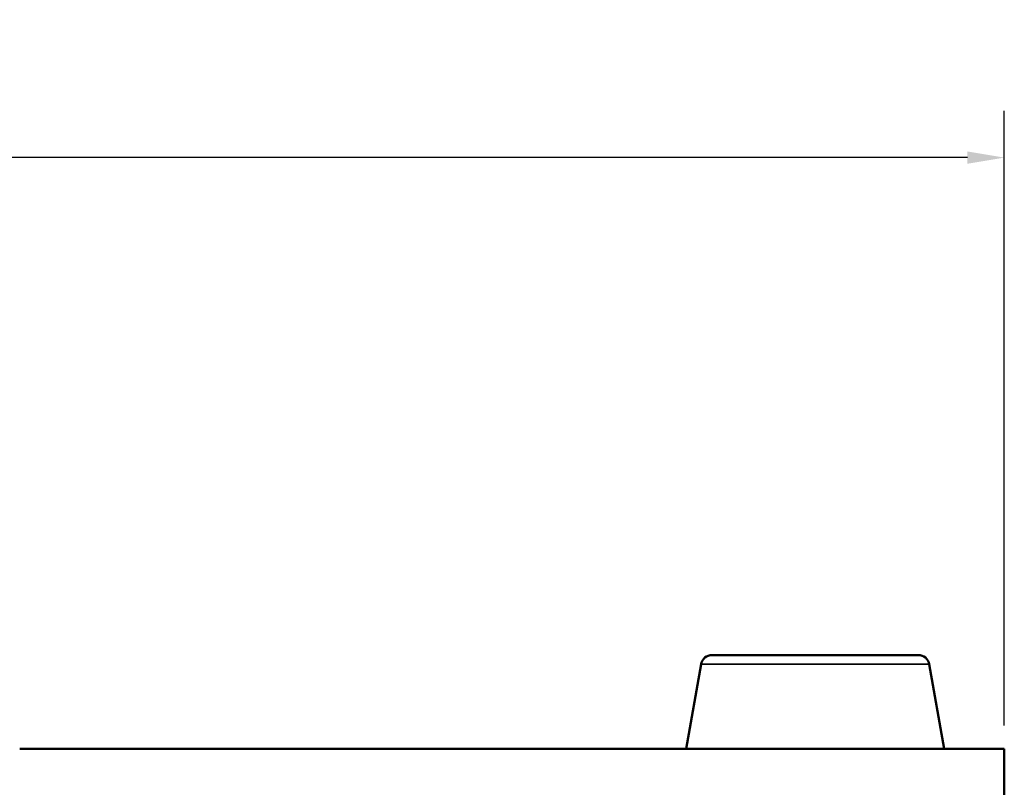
# Model space of a CAD drawing. Header units: inches. Extents: x 1.9 to 64.4, y 1.6 to 69.2.
# Tile 21 of 256: x 56.3 to 58.9, y 10.8 to 12.9. Entities that reach past the tile are written whole.
import ezdxf

# ---------------------------------------------------------------- set-up
doc = ezdxf.new("R2010")
doc.units = ezdxf.units.IN
doc.header["$MEASUREMENT"] = 0
for name, color, linetype, lineweight in [('Dimension (ANSI)', 7, 'Continuous', 25), ('Visible (ANSI)', 7, 'Continuous', 50), ('Visible Narrow (ANSI)', 7, 'Continuous', 35)]:
    doc.layers.add(name, color=color, linetype=linetype, lineweight=lineweight)
doc.styles.add('Note Text (ANSI)', font='tahoma.ttf')
doc.dimstyles.new('Default (ANSI)', dxfattribs={"dimtxt": 0.5, "dimasz": 0.098425, "dimexe": 0.125, "dimexo": 0.0625, "dimgap": 0.031496, "dimtad": 0, "dimtih": 1, "dimtoh": 1, "dimrnd": 1e-08, "dimzin": 4, "dimdsep": 46, "dimtxsty": 'Note Text (ANSI)', "dimcen": 0.09, "dimdle": 0.393701, "dimclrd": 256, "dimclre": 256, "dimclrt": 256, "dimadec": 0, "dimazin": 1, "dimtfac": 1, "dimtofl": 0, "dimtmove": 0, "dimatfit": 3, "dimfxl": 1, "dimtolj": 1, "dimtzin": 4, "dimlwd": -1, "dimlwe": -1, "dimarcsym": 0})

# ---------------------------------------------------------------- blocks, each defined once
blk = doc.blocks.new('*D12')
at = {"layer": 'Defpoints', "color": 0}
for p in [(58.875, 12.5238), (21.685, 10.949), (58.875, 10.949)]:
    blk.add_point(p, dxfattribs=at)
at = {"layer": 'Dimension (ANSI)'}
for p, q in [((21.685, 11.0115), (21.685, 12.6488)), ((58.875, 11.0115), (58.875, 12.6488)), ((21.7834, 12.5238), (38.2121, 12.5238)), ((58.7766, 12.5238), (42.3479, 12.5238))]:
    blk.add_line(p, q, dxfattribs=at)
for points in [[(21.7834, 12.5403), (21.7834, 12.5074), (21.685, 12.5238)], [(58.7766, 12.5403), (58.7766, 12.5074), (58.875, 12.5238)]]:
    blk.add_solid(points, dxfattribs=at)
at = {"layer": 'Dimension (ANSI)', "insert": (38.2435, 12.8509), "char_height": 0.5, "attachment_point": 1, "style": 'Note Text (ANSI)'}
blk.add_mtext('\\A1;37.19 [944.6]', dxfattribs=at)

msp = doc.modelspace()

# ---------------------------------------------------------------- linework, layer by layer
at = {"layer": 'Visible (ANSI)'}
for p, q in [((58.0969, 11.199), (58.6454, 11.199)), ((58.0674, 11.1743), (58.0277, 10.949)), ((58.675, 11.1743), (58.7147, 10.949)), ((56.2529, 10.949), (56.2527, 10.949)), ((56.2532, 10.949), (56.2529, 10.949)), ((56.2532, 10.949), (58.875, 10.949)), ((58.875, 10.7452), (58.875, 10.949))]:
    msp.add_line(p, q, dxfattribs=at)
for centre, start, end in [((58.0969, 11.169), 90, 170), ((58.6454, 11.169), 10, 90)]:
    msp.add_arc(centre, 0.03, start, end, dxfattribs=at)
at = {"layer": 'Visible Narrow (ANSI)'}
msp.add_line((58.675, 11.1743), (58.0674, 11.1743), dxfattribs=at)

# ---------------------------------------------------------------- dimensions: what is measured, and where the dimension line sits
at = {"layer": 'Dimension (ANSI)'}
dim = msp.add_linear_dim(base=(58.875, 12.5238), p1=(21.685, 10.949), p2=(58.875, 10.949), angle=180, dimstyle='Default (ANSI)', override={"dimtih": 0, "dimtoh": 0, "dimdec": 2, "dimtp": 0, "dimtm": 0, "dimtdec": 2, "dimatfit": 1}, dxfattribs=at)
dim.commit()
dim.dimension.update_dxf_attribs({"geometry": '*D12', "text_midpoint": (40.28, 12.5238), "dimtype": 160})

doc.saveas('drawing.dxf')
